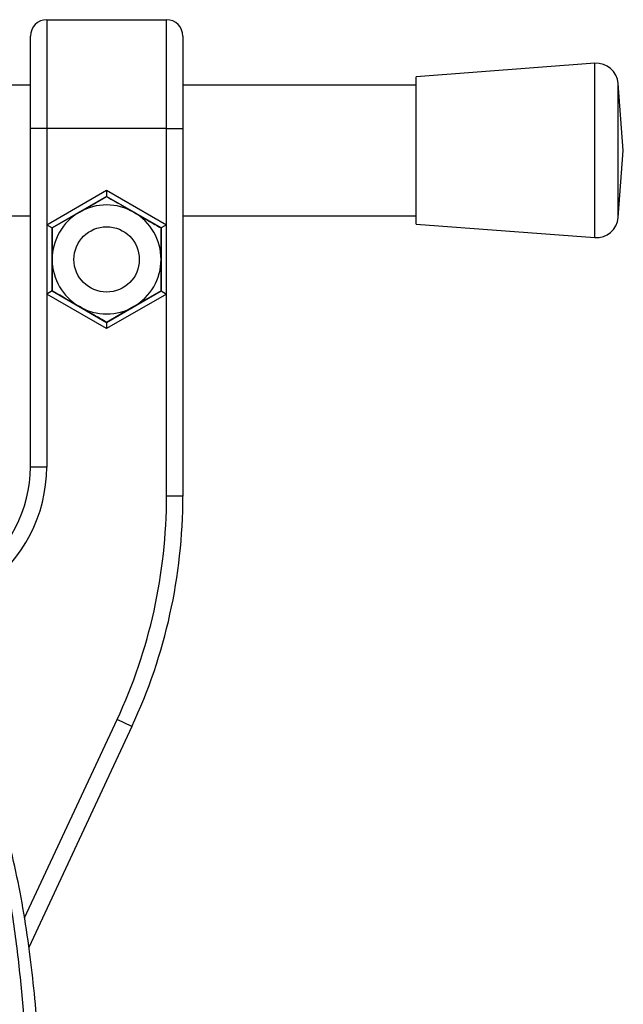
# Model space of a CAD drawing. Header units: millimetres. Extents: x 0 to 420, y 0 to 297.
# Tile 132 of 133: x 319.04 to 321.27, y 236.67 to 240.32. Entities that reach past the tile are written whole.
import ezdxf

# ---------------------------------------------------------------- set-up
doc = ezdxf.new("R2010")
doc.units = ezdxf.units.MM

msp = doc.modelspace()

# ---------------------------------------------------------------- linework, layer by layer
at = {"color": 7, "linetype": 'Continuous', "lineweight": 25}
for p, q in [((319.13625, 240.3201), (319.13625, 239.91663)), ((319.13625, 240.3201), (319.58007, 240.3201)), ((319.58007, 239.91663), (319.58007, 240.3201)), ((319.07573, 239.91663), (319.07573, 240.25958)), ((319.64059, 240.25958), (319.64059, 239.91663)), ((321.16617, 240.15871), (320.50513, 240.10828)), ((321.16617, 239.51317), (321.16617, 240.15871)), ((320.50513, 239.5636), (320.50513, 240.10828)), ((319.07573, 240.07802), (318.80179, 240.07802)), ((320.50513, 240.07802), (319.64059, 240.07802)), ((321.27172, 239.83594), (321.25276, 240.08439)), ((321.25276, 239.58749), (321.25276, 240.08439)), ((319.07573, 238.66392), (319.07573, 239.91663)), ((319.13625, 239.91663), (319.07573, 239.91663)), ((319.13625, 239.91663), (319.13625, 239.56059)), ((319.58007, 239.91663), (319.13625, 239.91663)), ((319.58007, 239.91663), (319.64059, 239.91663)), ((319.58007, 239.56059), (319.58007, 239.91663)), ((319.64059, 239.91663), (319.64059, 238.5555)), ((321.25276, 239.58749), (321.27172, 239.83594)), ((319.13625, 239.56059), (319.35816, 239.68871)), ((319.35816, 239.66542), (319.15643, 239.54895)), ((319.25729, 239.60718), (319.35816, 239.66542)), ((319.35816, 239.68871), (319.58007, 239.56059)), ((319.35816, 239.68871), (319.35816, 239.66542)), ((319.55989, 239.54895), (319.35816, 239.66542)), ((318.80179, 239.59386), (319.07573, 239.59386)), ((319.15643, 239.54895), (319.25729, 239.60718)), ((319.64059, 239.59386), (320.50513, 239.59386)), ((319.13625, 239.56059), (319.13625, 239.30436)), ((319.13625, 239.56059), (319.15643, 239.54895)), ((319.15643, 239.43247), (319.15643, 239.54895)), ((319.15643, 239.54895), (319.15643, 239.316)), ((319.58007, 239.56059), (319.55989, 239.54895)), ((319.55989, 239.54895), (319.55989, 239.43247)), ((319.55989, 239.316), (319.55989, 239.54895)), ((319.58007, 239.30436), (319.58007, 239.56059)), ((320.50513, 239.5636), (321.16617, 239.51317)), ((319.15643, 239.316), (319.15643, 239.43247)), ((319.55989, 239.43247), (319.55989, 239.316)), ((319.15643, 239.316), (319.13625, 239.30436)), ((319.13625, 239.30436), (319.13625, 238.66392)), ((319.35816, 239.17624), (319.13625, 239.30436)), ((319.15643, 239.316), (319.35816, 239.19953)), ((319.35816, 239.19953), (319.55989, 239.316)), ((319.58007, 239.30436), (319.35816, 239.17624)), ((319.55989, 239.316), (319.45903, 239.25777)), ((319.55989, 239.316), (319.58007, 239.30436)), ((319.58007, 238.5555), (319.58007, 239.30436)), ((319.45903, 239.25777), (319.35816, 239.19953)), ((319.35816, 239.19953), (319.35816, 239.17624)), ((319.13625, 238.66392), (319.07573, 238.66392)), ((319.64059, 238.5555), (319.58007, 238.5555)), ((319.05432, 236.99421), (319.39673, 237.72851)), ((319.45158, 237.70293), (319.39673, 237.72851)), ((319.45158, 237.70293), (319.07031, 236.8853))]:
    msp.add_line(p, q, dxfattribs=at)
msp.add_circle((319.35816, 239.43247), 0.12104, dxfattribs=at)
for centre, radius, start, end in [((319.13625, 240.25958), 0.06052, 90, 180), ((319.58007, 240.25958), 0.06052, 0, 90), ((321.17231, 240.07826), 0.08069, 4.36291, 94.36291), ((319.35816, 239.43247), 0.20173, 60, 120), ((319.35816, 239.43247), 0.20173, 120, 180), ((319.35816, 239.43247), 0.20173, 360, 60), ((321.17231, 239.59363), 0.08069, 265.63709, 355.63709), ((319.35816, 239.43247), 0.20173, 180, 240), ((319.35816, 239.43247), 0.20173, 300, 360), ((319.35816, 239.43247), 0.20173, 240, 300), ((318.59157, 238.66392), 0.48416, 305, 0), ((318.59157, 238.66392), 0.54468, 305, 0), ((317.62326, 238.5555), 1.95681, 335, 0), ((317.62326, 238.5555), 2.01733, 335, 0)]:
    msp.add_arc(centre, radius, start, end, dxfattribs=at)
for points, knots in [([(319.35816, 239.66542), (319.35948, 239.66466), (319.39273, 239.64546), (319.42655, 239.62593), (319.45903, 239.60718)], [0, 0, 0, 0, 0.03966261, 1, 1, 1, 1]), ([(319.45903, 239.60718), (319.48505, 239.59215), (319.51889, 239.57262), (319.5522, 239.55339), (319.55989, 239.54895)], [0, 0, 0, 0, 0.7691443, 1, 1, 1, 1]), ([(319.25729, 239.25777), (319.22481, 239.27652), (319.19099, 239.29605), (319.15775, 239.31524), (319.15643, 239.316)], [0, 0, 0, 0, 0.96033739, 1, 1, 1, 1]), ([(319.35816, 239.19953), (319.35047, 239.20397), (319.31716, 239.2232), (319.28332, 239.24274), (319.25729, 239.25777)], [0, 0, 0, 0, 0.2308557, 1, 1, 1, 1]), ([(318.70243, 237.78159), (318.71844, 237.76402), (318.76694, 237.71081), (318.83373, 237.60912), (318.89707, 237.47257), (318.94446, 237.32348), (318.98539, 237.14945), (319.01809, 236.95144), (319.04276, 236.73427), (319.06192, 236.48267), (319.07386, 236.19905), (319.07934, 235.82029), (319.07597, 235.37636), (319.06968, 234.86362), (319.06128, 234.34573), (319.05056, 233.82373), (319.03983, 233.4744), (319.03448, 233.29979)], [0, 0, 0, 0, 0.0171315, 0.0518789, 0.0867888, 0.1216172, 0.1567305, 0.2033881, 0.2503481, 0.2972709, 0.3674165, 0.4376773, 0.5502447, 0.6628473, 0.7753466, 0.8877074, 1, 1, 1, 1]), ([(319.10809, 233.29711), (319.11168, 233.41548), (319.11902, 233.65741), (319.1263, 234.02514), (319.1315, 234.39618), (319.13425, 234.71845), (319.13565, 234.99288), (319.1362, 235.21196), (319.13633, 235.42961), (319.13587, 235.65456), (319.13399, 235.83967), (319.13139, 235.9737), (319.12976, 236.04194), (319.12794, 236.10628), (319.12609, 236.16235), (319.12398, 236.21849), (319.12178, 236.27098), (319.11914, 236.32687), (319.11631, 236.3806), (319.11329, 236.43215), (319.11012, 236.48152), (319.10397, 236.56898), (319.09367, 236.69112), (319.07578, 236.85239), (319.05305, 237.00982), (319.02338, 237.16661), (318.98522, 237.31986), (318.93548, 237.46825), (318.86882, 237.6071), (318.80355, 237.70112), (318.75266, 237.75994), (318.73292, 237.78005), (318.72338, 237.78978)], [0, 0, 0, 0, 0.0757702, 0.1548571, 0.2359051, 0.3148505, 0.3639911, 0.4151955, 0.4586591, 0.5076202, 0.5642678, 0.5817192, 0.5968623, 0.6096795, 0.624536, 0.6341631, 0.6469813, 0.6592987, 0.6711121, 0.6824202, 0.6932232, 0.7035232, 0.739704, 0.7727671, 0.8079075, 0.8413785, 0.8748477, 0.9102013, 0.9450667, 0.9801292, 0.9903909, 1, 1, 1, 1])]:
    msp.add_open_spline(points, degree=3, knots=knots, dxfattribs=at)

doc.saveas('drawing.dxf')
